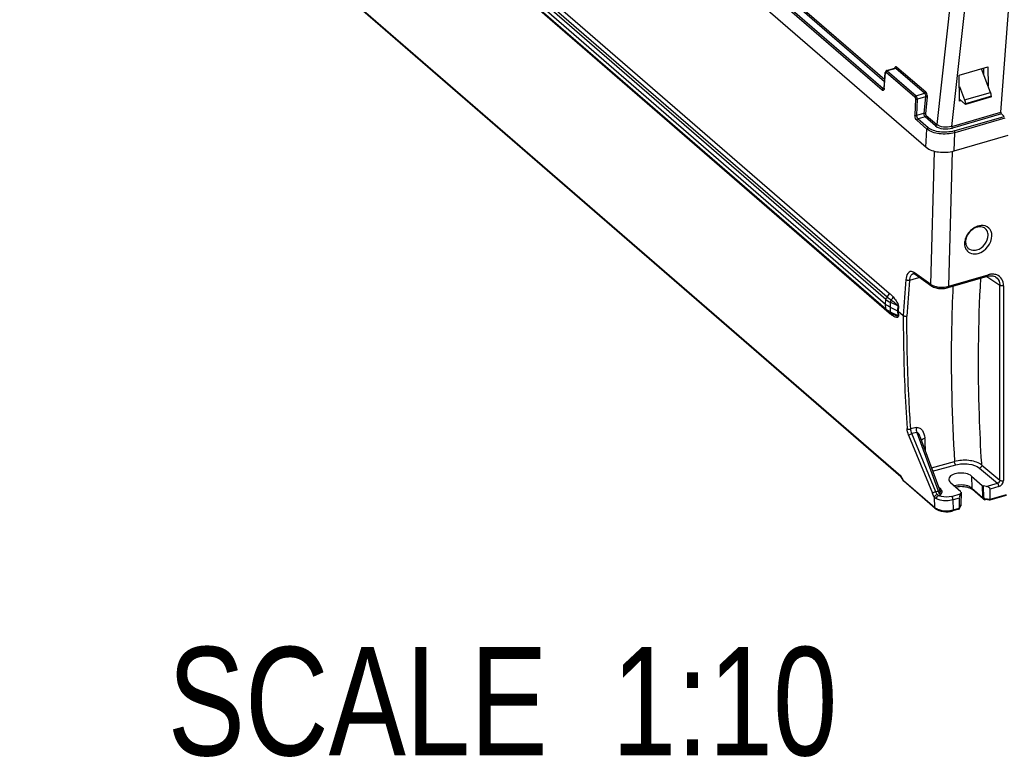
# Model space of a CAD drawing. Header units: inches. Extents: x 0 to 117, y 0 to 83.
# Tile 36 of 60: x 96.44 to 103.54, y 17.98 to 23.3. Entities that reach past the tile are written whole.
import ezdxf

# ---------------------------------------------------------------- set-up
doc = ezdxf.new("R2010")
doc.units = ezdxf.units.IN
doc.header["$LTSCALE"] = 6.431102
doc.header["$MEASUREMENT"] = 0
doc.layers.get('0').update_dxf_attribs({"linetype": 'CONTINUOUS'})
doc.styles.get("Standard").update_dxf_attribs({"font": 'txt', "width": 0.8})

msp = doc.modelspace()

# ---------------------------------------------------------------- linework, layer by layer
at = {"color": 7, "linetype": 'CONTINUOUS'}
for p, q in [((96.4395, 28.0461), (102.979, 22.3827)), ((102.6613, 22.7943), (96.7327, 27.9286)), ((96.7412, 27.9391), (102.6698, 22.8048)), ((102.6793, 22.855), (96.7918, 27.9537)), ((96.8003, 27.9636), (102.6805, 22.8712)), ((96.9313, 26.2974), (102.6981, 21.3033)), ((96.9467, 26.3247), (102.7134, 21.3305)), ((96.9201, 26.2445), (102.6869, 21.2503)), ((102.6878, 21.2851), (96.921, 26.2793)), ((96.9212, 26.2102), (102.688, 21.216)), ((102.6921, 21.2066), (96.9254, 26.2007)), ((102.7138, 21.1856), (96.947, 26.1798)), ((96.9366, 25.0879), (102.7964, 20.0132)), ((96.9408, 25.0799), (102.797, 20.0082)), ((103.3258, 24.9744), (103.0557, 22.5463)), ((103.1637, 22.533), (103.4328, 24.9525)), ((103.5179, 22.6352), (103.6347, 24.1955)), ((102.6938, 22.9348), (102.7546, 22.9523)), ((102.7606, 22.9506), (102.6993, 22.9329)), ((102.7588, 22.9519), (102.7606, 22.9506)), ((102.968, 22.7711), (102.7606, 22.9506)), ((102.7691, 22.9605), (102.9764, 22.781)), ((103.2187, 22.9026), (103.4249, 22.9621)), ((103.4443, 22.7773), (103.3791, 22.9489)), ((103.3962, 22.9037), (103.3958, 22.9537)), ((103.4249, 22.9621), (103.4263, 22.8247)), ((102.676, 22.8093), (102.6841, 22.921)), ((102.6773, 22.8066), (102.6854, 22.9183)), ((102.6865, 22.9241), (102.6872, 22.923)), ((102.8982, 22.7428), (102.6908, 22.9224)), ((102.6993, 22.9329), (102.9067, 22.7534)), ((103.2206, 22.7134), (103.2187, 22.9026)), ((102.6698, 22.8048), (102.6741, 22.8061)), ((102.6715, 22.8036), (102.6698, 22.8048)), ((103.2195, 22.8213), (103.2568, 22.7232)), ((102.6639, 22.7924), (102.6613, 22.7943)), ((102.9067, 22.7534), (102.968, 22.7711)), ((102.9747, 22.7452), (102.9161, 22.7283)), ((102.9747, 22.7452), (102.9628, 22.6271)), ((102.9762, 22.6246), (102.9881, 22.7426)), ((103.2568, 22.7232), (103.4443, 22.7773)), ((103.45, 22.7497), (103.2624, 22.6956)), ((103.4501, 22.7455), (103.2625, 22.6914)), ((103.4501, 22.7455), (103.45, 22.7497)), ((102.9026, 22.7302), (102.899, 22.6146)), ((102.9125, 22.6126), (102.9161, 22.7283)), ((103.2204, 22.7279), (103.2625, 22.6914)), ((103.233, 22.717), (103.2206, 22.7134)), ((103.2624, 22.6956), (103.2625, 22.6914)), ((102.9125, 22.6126), (102.9628, 22.6271)), ((102.9716, 22.6019), (102.921, 22.5873)), ((103.0472, 22.5364), (102.9716, 22.6019)), ((102.9801, 22.6118), (103.0557, 22.5463)), ((103.1637, 22.533), (103.5179, 22.6352)), ((103.5221, 22.6224), (103.1686, 22.5204)), ((103.1812, 22.4998), (103.543, 22.6042)), ((103.5472, 22.5914), (103.1861, 22.4871)), ((103.5221, 22.6224), (103.543, 22.6042)), ((102.9851, 22.5138), (102.9125, 22.5767)), ((102.921, 22.5873), (102.993, 22.5249)), ((102.9784, 22.3833), (102.9851, 22.5138)), ((103.1807, 22.3557), (103.1861, 22.4871)), ((103.1807, 22.3557), (103.5715, 22.4686)), ((103.0144, 21.3922), (103.0394, 22.3541)), ((103.1437, 21.3802), (103.1689, 22.3528)), ((102.8863, 21.4707), (102.8865, 21.4707)), ((103.0144, 21.3922), (102.8943, 21.4776)), ((102.898, 21.4673), (102.9, 21.466)), ((102.9, 21.466), (103.0201, 21.3806)), ((103.1437, 21.3802), (103.4275, 21.4621)), ((102.9084, 21.435), (102.86, 21.4217)), ((102.9338, 21.4419), (102.9084, 21.435)), ((103.1393, 21.3698), (103.4231, 21.4518)), ((103.4169, 21.4499), (103.5115, 21.3865)), ((103.4831, 21.4457), (103.4832, 21.4456)), ((103.5115, 19.9818), (103.5115, 21.3865)), ((103.5381, 21.3831), (103.5381, 19.9784)), ((103.0201, 21.3807), (103.0262, 21.3768)), ((103.0262, 21.3768), (103.0337, 21.3731)), ((102.6869, 21.2503), (102.6878, 21.2851)), ((102.688, 21.216), (102.6869, 21.2503)), ((102.7205, 21.264), (102.7196, 21.2292)), ((102.774, 21.2378), (102.7205, 21.264)), ((102.7196, 21.2292), (102.7731, 21.203)), ((102.7196, 21.2292), (102.7207, 21.1949)), ((102.7347, 21.1804), (102.7258, 21.1848)), ((102.774, 21.2378), (102.7731, 21.203)), ((102.7731, 21.203), (102.7742, 21.1687)), ((102.7789, 21.2346), (102.778, 21.1999)), ((102.778, 21.1999), (102.8144, 21.1683)), ((102.778, 21.1999), (102.7791, 21.1656)), ((102.9064, 20.3602), (102.8681, 20.3509)), ((102.9124, 20.3262), (102.8769, 20.3176)), ((103.0483, 19.8979), (102.8769, 20.3176)), ((102.9124, 20.3262), (103.067, 19.9033)), ((102.8529, 20.3061), (103.0243, 19.8864)), ((102.9393, 20.2849), (103.0748, 19.9144)), ((103.0176, 20.0708), (103.1842, 20.1159)), ((103.381, 20.0902), (103.3801, 20.1048)), ((103.0263, 20.0469), (103.1935, 20.0922)), ((103.3641, 20.0681), (103.4943, 19.96)), ((103.381, 20.0902), (103.5115, 19.9818)), ((102.8166, 19.9792), (102.7964, 20.0132)), ((102.8175, 19.9745), (102.7972, 20.0085)), ((102.7986, 20.0108), (102.7994, 20.012)), ((102.8166, 19.9792), (103.0413, 19.7847)), ((103.0444, 19.7776), (102.8187, 19.9731)), ((102.8188, 19.9769), (102.8197, 19.978)), ((103.1544, 19.9656), (103.2301, 19.8989)), ((103.3078, 20.0099), (103.3835, 19.9432)), ((103.3078, 20.0099), (103.3097, 19.9237)), ((103.0483, 19.8979), (103.067, 19.9033)), ((103.0851, 19.9155), (103.0687, 19.9309)), ((103.082, 19.915), (103.0851, 19.9155)), ((103.1913, 19.933), (103.1973, 19.9343)), ((103.2315, 19.8932), (103.2259, 19.8825)), ((103.232, 19.8951), (103.2306, 19.8058)), ((103.3097, 19.9237), (103.3871, 19.8567)), ((103.312, 19.9157), (103.3138, 19.9142)), ((103.3918, 19.8466), (103.3138, 19.9142)), ((103.3835, 19.9432), (103.3871, 19.8567)), ((103.4137, 19.9367), (103.3925, 19.9396)), ((103.396, 19.8536), (103.3925, 19.9396)), ((103.4137, 19.9367), (103.4943, 19.96)), ((103.504, 19.9345), (103.4403, 19.9161)), ((103.4403, 19.8435), (103.4403, 19.9161)), ((103.0413, 19.7847), (103.0389, 19.8596)), ((103.0683, 19.8714), (103.0831, 19.8757)), ((103.1637, 19.8645), (103.2259, 19.8825)), ((103.2187, 19.8521), (103.1734, 19.839)), ((103.1757, 19.7671), (103.1734, 19.839)), ((103.2187, 19.8521), (103.2187, 19.7795)), ((103.4019, 19.8415), (103.4046, 19.841)), ((103.4027, 19.8485), (103.4403, 19.8435)), ((103.4393, 19.8364), (103.4046, 19.841)), ((103.4393, 19.8364), (103.4394, 19.8364)), ((103.5568, 19.8703), (103.4395, 19.8364)), ((103.4403, 19.8435), (103.5601, 19.878)), ((103.213, 19.771), (103.1725, 19.7593)), ((103.1757, 19.7671), (103.2187, 19.7795)), ((103.2276, 19.7934), (103.2176, 19.7747)), ((103.2186, 19.7774), (103.2178, 19.7745)), ((103.2187, 19.7795), (103.2186, 19.7774)), ((103.2187, 19.7795), (103.2288, 19.7983)), ((103.2276, 19.7934), (103.2284, 19.7951))]:
    msp.add_line(p, q, dxfattribs=at)
for points in [[(102.676, 22.8093), (102.6759, 22.8085), (102.6756, 22.8061), (102.6751, 22.8042), (102.6749, 22.8035)], [(102.8863, 21.4707), (102.8871, 21.4708), (102.8882, 21.4709), (102.8896, 21.4708), (102.8913, 21.4705), (102.8932, 21.4698), (102.8955, 21.4687), (102.898, 21.4673)], [(103.4232, 21.4518), (103.4313, 21.4538), (103.4412, 21.4552)], [(103.4412, 21.4552), (103.4507, 21.4555), (103.4599, 21.4546)], [(103.4599, 21.4546), (103.4686, 21.4526), (103.4766, 21.4494), (103.4832, 21.4456)], [(103.0337, 21.3731), (103.0419, 21.3701), (103.0506, 21.3676)], [(103.0506, 21.3676), (103.06, 21.3656), (103.0698, 21.3642), (103.0799, 21.3634), (103.0903, 21.3631), (103.1008, 21.3634), (103.1112, 21.3643)], [(103.1112, 21.3643), (103.1215, 21.3658), (103.1314, 21.3678), (103.1393, 21.3698)], [(102.7207, 21.1949), (102.7748, 21.1684), (102.7754, 21.1681), (102.776, 21.1678), (102.7766, 21.1674), (102.7771, 21.1671), (102.7777, 21.1667), (102.7782, 21.1664), (102.7786, 21.166), (102.7791, 21.1656)], [(102.7731, 21.203), (102.7737, 21.2027), (102.7743, 21.2024), (102.7749, 21.202), (102.7755, 21.2017), (102.776, 21.2014), (102.7766, 21.201), (102.7771, 21.2006), (102.7776, 21.2002), (102.778, 21.1999)], [(102.774, 21.2378), (102.7746, 21.2375), (102.7752, 21.2372), (102.7758, 21.2368), (102.7764, 21.2365), (102.7769, 21.2361), (102.7775, 21.2358), (102.778, 21.2354), (102.7785, 21.235), (102.7789, 21.2346)], [(103.1973, 19.9343), (103.2082, 19.9358), (103.2193, 19.9368), (103.2307, 19.9371), (103.242, 19.9368), (103.2532, 19.9359), (103.264, 19.9343), (103.2742, 19.9322), (103.2838, 19.9295), (103.2925, 19.9264), (103.3001, 19.923), (103.3067, 19.9194), (103.312, 19.9157)], [(103.3918, 19.8466), (103.3932, 19.8455), (103.3958, 19.8439), (103.3987, 19.8425), (103.4019, 19.8415)], [(103.4027, 19.8485), (103.4016, 19.8487), (103.4006, 19.849), (103.3996, 19.8494), (103.3986, 19.8499), (103.3978, 19.8505), (103.3971, 19.8512), (103.3966, 19.8519), (103.3962, 19.8527), (103.396, 19.8536)], [(103.2284, 19.7951), (103.2291, 19.7969), (103.2297, 19.7987), (103.2302, 19.8005), (103.2306, 19.8024), (103.2309, 19.8044), (103.2311, 19.8062), (103.2311, 19.8076)]]:
    msp.add_lwpolyline(points, dxfattribs=at)
for centre, radius, start, end in [((103.3604, 22.7454), 0.0897, 16.66332, 20.80194), ((103.3698, 21.7211), 0.0878, 100.40961, 106.13201), ((103.3594, 21.6868), 0.103, 173.96797, 179.94166), ((103.3184, 21.6927), 0.0531, 222.61236, 228.23089), ((103.4582, 21.3671), 0.0996, 87.88349, 94.23429), ((113.2271, 20.529), 10.4323, 175.05884, 176.48625), ((113.228, 20.5251), 10.4067, 175.05738, 176.48217), ((103.1019, 21.5259), 0.1515, 283.4454, 285.99325), ((102.7646, 21.3044), 0.117, 229.10998, 231.06042), ((102.7698, 21.3109), 0.1253, 231.05972, 232.92018), ((102.7766, 21.3042), 0.1291, 229.14291, 232.88882), ((102.8025, 21.3624), 0.1864, 241.13063, 243.9872), ((102.6925, 21.1852), 0.0213, 9.44292, 18.10812), ((102.6905, 21.1849), 0.0234, 1.77687, 9.46486), ((102.9008, 21.401), 0.2852, 229.03101, 229.89145), ((102.8106, 21.3579), 0.1928, 242.51869, 243.91702), ((102.9148, 21.5455), 0.407, 243.89108, 244.8096), ((102.7153, 21.1621), 0.0261, 7.17833, 19.74431), ((102.8656, 21.4406), 0.2912, 244.77677, 246.64635), ((102.6963, 20.2636), 0.2736, 3.85253, 5.00704), ((116.8522, 20.8394), 13.8941, 182.29924, 182.66944), ((103.0476, 19.9021), 0.0296, 5.29419, 9.81416), ((102.859, 19.8666), 0.2214, 8.91077, 9.94292), ((103.4013, 19.8572), 0.0143, 182.48887, 206.91805), ((103.4008, 19.8569), 0.0137, 206.90177, 228.75244), ((103.1338, 19.9107), 0.1496, 284.34407, 286.29434)]:
    msp.add_arc(centre, radius, start, end, dxfattribs=at)
for centre, major_axis, ratio, start_param, end_param in [((103.5228, 22.6311), (-0.00193, 0.00968), 0.47412, 1.040421, 2.593764), ((103.2173, 19.8952), (0.0148, -0.0001), 0.506995, -0.259554, -0.002742), ((103.3963, 19.9469), (0.0148, -0.0001), 0.506191, -2.615326, -1.829357), ((103.4134, 19.9197), (0.0266, -0.0059), 0.615841, 0.134535, 1.696604), ((103.2259, 19.8655), (0.0048, 0.0217), 0.249311, 0.731264, 2.014591)]:
    msp.add_ellipse(centre, major_axis=major_axis, ratio=ratio, start_param=start_param, end_param=end_param, dxfattribs=at)
for points, knots in [([(102.7691, 22.9605), (102.7664, 22.9628), (102.7562, 22.9651), (102.7529, 22.9554), (102.7518, 22.9511)], [0, 0, 0, 0, 0.439639, 1, 1, 1, 1]), ([(102.7546, 22.9523), (102.7553, 22.9525), (102.7568, 22.9527), (102.7582, 22.9522), (102.7588, 22.9519)], [0, 0, 0, 0, 0.485298, 1, 1, 1, 1]), ([(102.6854, 22.9183), (102.685, 22.9187), (102.6843, 22.9195), (102.6838, 22.9205), (102.6838, 22.921)], [0, 0, 0, 0, 0.51758, 1, 1, 1, 1]), ([(102.6854, 22.9183), (102.6855, 22.9199), (102.6863, 22.9232), (102.6899, 22.9232), (102.6908, 22.9224)], [0, 0, 0, 0, 0.577124, 1, 1, 1, 1]), ([(102.6993, 22.9329), (102.6985, 22.9337), (102.6968, 22.9348), (102.6946, 22.935), (102.6938, 22.9348)], [0, 0, 0, 0, 0.555269, 1, 1, 1, 1]), ([(102.6773, 22.8066), (102.677, 22.802), (102.6763, 22.7928), (102.6666, 22.791), (102.6639, 22.7924)], [0, 0, 0, 0, 0.601861, 1, 1, 1, 1]), ([(102.6755, 22.8031), (102.6748, 22.8029), (102.6734, 22.8028), (102.6721, 22.8033), (102.6715, 22.8036)], [0, 0, 0, 0, 0.474699, 1, 1, 1, 1]), ([(102.6759, 22.8093), (102.6762, 22.809), (102.6771, 22.8085), (102.678, 22.8082), (102.6785, 22.8081)], [0, 0, 0, 0, 0.389953, 1, 1, 1, 1]), ([(102.9161, 22.7283), (102.9161, 22.7354), (102.9136, 22.7448), (102.9081, 22.7521), (102.9067, 22.7534)], [0, 0, 0, 0, 0.7885, 1, 1, 1, 1]), ([(102.9881, 22.7426), (102.9891, 22.7533), (102.9867, 22.7678), (102.9786, 22.7791), (102.9764, 22.781)], [0, 0, 0, 0, 0.789505, 1, 1, 1, 1]), ([(103.45, 22.7497), (103.4499, 22.7512), (103.4498, 22.7542), (103.4494, 22.7572), (103.4492, 22.7587)], [0, 0, 0, 0, 0.488588, 1, 1, 1, 1]), ([(102.9125, 22.5767), (102.9103, 22.5786), (102.9021, 22.5897), (102.8987, 22.6038), (102.899, 22.6146)], [0, 0, 0, 0, 0.211205, 1, 1, 1, 1]), ([(102.9628, 22.6271), (102.9625, 22.62), (102.9647, 22.6105), (102.9702, 22.6031), (102.9716, 22.6019)], [0, 0, 0, 0, 0.788986, 1, 1, 1, 1]), ([(103.1812, 22.4998), (103.1476, 22.4903), (103.082, 22.4865), (103.0158, 22.5056), (102.993, 22.5249)], [0, 0, 0, 0, 0.538883, 1, 1, 1, 1]), ([(103.0472, 22.5364), (103.0618, 22.5237), (103.1047, 22.5119), (103.147, 22.5141), (103.1686, 22.5204)], [0, 0, 0, 0, 0.461316, 1, 1, 1, 1]), ([(103.1637, 22.533), (103.1445, 22.5272), (103.107, 22.5246), (103.0686, 22.535), (103.0557, 22.5463)], [0, 0, 0, 0, 0.538639, 1, 1, 1, 1]), ([(103.1861, 22.4871), (103.1502, 22.4768), (103.0798, 22.4735), (103.0087, 22.4935), (102.9845, 22.5144)], [0, 0, 0, 0, 0.538907, 1, 1, 1, 1]), ([(102.979, 22.3827), (103.0032, 22.3617), (103.0744, 22.3418), (103.1448, 22.3454), (103.1807, 22.3557)], [0, 0, 0, 0, 0.461097, 1, 1, 1, 1]), ([(103.4538, 21.7439), (103.4538, 21.7639), (103.4396, 21.8072), (103.3954, 21.8194), (103.3758, 21.8179)], [0, 0, 0, 0, 0.5038, 1, 1, 1, 1]), ([(103.427, 21.7474), (103.427, 21.7522), (103.4256, 21.77), (103.4164, 21.7873), (103.4064, 21.7957)], [0, 0, 0, 0, 0.269611, 1, 1, 1, 1]), ([(103.2697, 21.6413), (103.2781, 21.6292), (103.3062, 21.6098), (103.3393, 21.6122), (103.3551, 21.6167)], [0, 0, 0, 0, 0.473114, 1, 1, 1, 1]), ([(103.283, 21.6531), (103.2947, 21.6427), (103.3185, 21.6364), (103.3396, 21.6406), (103.3454, 21.6422)], [0, 0, 0, 0, 0.724249, 1, 1, 1, 1]), ([(102.8726, 21.4861), (102.8626, 21.4866), (102.838, 21.469), (102.8349, 21.4427), (102.8336, 21.4275)], [0, 0, 0, 0, 0.397587, 1, 1, 1, 1]), ([(102.86, 21.4217), (102.8605, 21.4279), (102.8631, 21.4461), (102.874, 21.4672), (102.8863, 21.4707)], [0, 0, 0, 0, 0.326871, 1, 1, 1, 1]), ([(102.8943, 21.4776), (102.8931, 21.4784), (102.8906, 21.4801), (102.888, 21.4815), (102.8867, 21.4821)], [0, 0, 0, 0, 0.512882, 1, 1, 1, 1]), ([(103.5381, 21.3831), (103.5381, 21.3999), (103.5306, 21.4335), (103.5034, 21.4557), (103.4888, 21.4613)], [0, 0, 0, 0, 0.518488, 1, 1, 1, 1]), ([(103.3801, 20.1048), (103.373, 20.2197), (103.3518, 20.6637), (103.3551, 21.1091), (103.3743, 21.4379)], [0, 0, 0, 0, 0.258921, 1, 1, 1, 1]), ([(103.4832, 21.4456), (103.4967, 21.4365), (103.5098, 21.4148), (103.5116, 21.3925), (103.5115, 21.3865)], [0, 0, 0, 0, 0.728527, 1, 1, 1, 1]), ([(103.1437, 21.3802), (103.1437, 21.3788), (103.1435, 21.3751), (103.1417, 21.3705), (103.1393, 21.3698)], [0, 0, 0, 0, 0.360157, 1, 1, 1, 1]), ([(103.1732, 21.3797), (103.1682, 21.278), (103.1541, 20.8568), (103.1646, 20.4349), (103.1842, 20.1159)], [0, 0, 0, 0, 0.24159, 1, 1, 1, 1]), ([(102.7267, 21.2809), (102.735, 21.275), (102.7477, 21.2657), (102.7632, 21.2517), (102.773, 21.2437), (102.774, 21.2378)], [0, 0, 0, 0, 0.475292, 0.721825, 1, 1, 1, 1]), ([(102.7408, 21.3031), (102.7486, 21.2937), (102.7638, 21.2731), (102.7792, 21.2488), (102.7789, 21.2346)], [0, 0, 0, 0, 0.462943, 1, 1, 1, 1]), ([(102.6918, 21.2061), (102.6907, 21.2068), (102.6885, 21.2098), (102.69, 21.2132), (102.6909, 21.2148)], [0, 0, 0, 0, 0.420522, 1, 1, 1, 1]), ([(102.7502, 21.1732), (102.7543, 21.1715), (102.7606, 21.169), (102.7725, 21.1653), (102.7742, 21.1687)], [0, 0, 0, 0, 0.541573, 1, 1, 1, 1]), ([(102.7791, 21.1656), (102.7787, 21.1617), (102.7746, 21.153), (102.7577, 21.1571), (102.7481, 21.1615), (102.7412, 21.1654)], [0, 0, 0, 0, 0.257476, 0.479389, 1, 1, 1, 1]), ([(102.8144, 21.1683), (102.8143, 21.1019), (102.8164, 20.83), (102.8281, 20.5581), (102.8417, 20.353)], [0, 0, 0, 0, 0.244091, 1, 1, 1, 1]), ([(102.8681, 20.3509), (102.8635, 20.4201), (102.8477, 20.6907), (102.8406, 20.9619), (102.8409, 21.1637)], [0, 0, 0, 0, 0.255802, 1, 1, 1, 1]), ([(102.8529, 20.3061), (102.8542, 20.3072), (102.8618, 20.312), (102.8701, 20.3154), (102.8769, 20.3176)], [0, 0, 0, 0, 0.189084, 1, 1, 1, 1]), ([(102.9064, 20.3602), (102.9151, 20.3626), (102.9345, 20.3598), (102.9607, 20.3334), (102.9673, 20.3057), (102.9689, 20.2875)], [0, 0, 0, 0, 0.2512, 0.490924, 1, 1, 1, 1]), ([(102.9124, 20.3262), (102.9204, 20.3277), (102.9303, 20.3057), (102.9364, 20.293), (102.9393, 20.2849)], [0, 0, 0, 0, 0.486028, 1, 1, 1, 1]), ([(102.9693, 20.282), (102.9631, 20.2803), (102.9553, 20.2774), (102.949, 20.2722), (102.9478, 20.271)], [0, 0, 0, 0, 0.792327, 1, 1, 1, 1]), ([(103.3736, 20.0956), (103.3483, 20.1124), (103.2828, 20.1288), (103.2173, 20.1248), (103.1842, 20.1159)], [0, 0, 0, 0, 0.469837, 1, 1, 1, 1]), ([(103.3078, 20.0099), (103.2962, 20.0201), (103.2613, 20.0322), (103.2058, 20.0357), (103.1435, 20.0151), (103.1425, 19.9889)], [0, 0, 0, 0, 0.256078, 0.566624, 1, 1, 1, 1]), ([(103.1935, 20.0922), (103.2239, 20.1004), (103.2836, 20.1029), (103.3432, 20.0854), (103.3641, 20.0681)], [0, 0, 0, 0, 0.537452, 1, 1, 1, 1]), ([(103.3723, 20.0728), (103.3711, 20.0717), (103.3685, 20.0698), (103.3656, 20.0685), (103.3641, 20.0681)], [0, 0, 0, 0, 0.501338, 1, 1, 1, 1]), ([(103.381, 20.0902), (103.3798, 20.0911), (103.3774, 20.093), (103.3749, 20.0947), (103.3736, 20.0956)], [0, 0, 0, 0, 0.491768, 1, 1, 1, 1]), ([(102.7975, 20.0085), (102.7976, 20.0089), (102.7979, 20.0097), (102.7983, 20.0104), (102.7986, 20.0108)], [0, 0, 0, 0, 0.439764, 1, 1, 1, 1]), ([(102.818, 19.9726), (102.8178, 19.9729), (102.8176, 19.9735), (102.8176, 19.9742), (102.8177, 19.9746)], [0, 0, 0, 0, 0.459079, 1, 1, 1, 1]), ([(102.8177, 19.9746), (102.8178, 19.9749), (102.8181, 19.9758), (102.8185, 19.9765), (102.8188, 19.9769)], [0, 0, 0, 0, 0.439816, 1, 1, 1, 1]), ([(103.0243, 19.8864), (103.0256, 19.8873), (103.0328, 19.8925), (103.0414, 19.8957), (103.0483, 19.8979)], [0, 0, 0, 0, 0.177351, 1, 1, 1, 1]), ([(103.067, 19.9033), (103.069, 19.9038), (103.0702, 19.9047), (103.0754, 19.9048), (103.075, 19.9041)], [0, 0, 0, 0, 0.730788, 1, 1, 1, 1]), ([(103.0831, 19.8757), (103.0815, 19.8772), (103.0745, 19.8854), (103.0699, 19.8953), (103.067, 19.9033)], [0, 0, 0, 0, 0.209501, 1, 1, 1, 1]), ([(103.074, 19.9165), (103.0751, 19.9159), (103.0778, 19.915), (103.0806, 19.9149), (103.082, 19.915)], [0, 0, 0, 0, 0.482975, 1, 1, 1, 1]), ([(103.0748, 19.9143), (103.0752, 19.9131), (103.076, 19.9107), (103.0766, 19.9083), (103.0768, 19.9071)], [0, 0, 0, 0, 0.504909, 1, 1, 1, 1]), ([(103.0777, 19.9008), (103.0788, 19.8941), (103.0802, 19.8856), (103.0825, 19.8774), (103.0831, 19.8757)], [0, 0, 0, 0, 0.790214, 1, 1, 1, 1]), ([(103.3039, 19.9281), (103.2964, 19.9331), (103.2583, 19.9492), (103.2141, 19.949), (103.1836, 19.9398)], [0, 0, 0, 0, 0.220215, 1, 1, 1, 1]), ([(103.3097, 19.9237), (103.3088, 19.9245), (103.3069, 19.926), (103.3049, 19.9274), (103.3039, 19.9281)], [0, 0, 0, 0, 0.488685, 1, 1, 1, 1]), ([(103.1734, 19.839), (103.1437, 19.8303), (103.1008, 19.8296), (103.0625, 19.8427), (103.0542, 19.847)], [0, 0, 0, 0, 0.770238, 1, 1, 1, 1]), ([(103.1637, 19.8645), (103.1398, 19.8576), (103.1055, 19.8573), (103.0749, 19.868), (103.0683, 19.8714)], [0, 0, 0, 0, 0.76994, 1, 1, 1, 1]), ([(103.3871, 19.8567), (103.3882, 19.8558), (103.3911, 19.8544), (103.3943, 19.8537), (103.396, 19.8536)], [0, 0, 0, 0, 0.450542, 1, 1, 1, 1]), ([(103.4027, 19.8485), (103.4027, 19.8468), (103.4031, 19.8445), (103.403, 19.8409), (103.4039, 19.8405)], [0, 0, 0, 0, 0.631256, 1, 1, 1, 1]), ([(103.4039, 19.8405), (103.404, 19.8404), (103.4044, 19.8406), (103.4045, 19.8408), (103.4046, 19.841)], [0, 0, 0, 0, 0.352949, 1, 1, 1, 1]), ([(103.4394, 19.8357), (103.4398, 19.8354), (103.4406, 19.8398), (103.44, 19.8409), (103.4399, 19.843)], [0, 0, 0, 0, 0.175834, 1, 1, 1, 1]), ([(103.0438, 19.7771), (103.0433, 19.7777), (103.0429, 19.7801), (103.044, 19.782), (103.0447, 19.7831)], [0, 0, 0, 0, 0.385451, 1, 1, 1, 1]), ([(103.1757, 19.7671), (103.1757, 19.7651), (103.1762, 19.7625), (103.1734, 19.7584), (103.1725, 19.759)], [0, 0, 0, 0, 0.65573, 1, 1, 1, 1]), ([(103.2147, 19.7708), (103.2145, 19.7707), (103.2139, 19.7706), (103.2134, 19.7707), (103.2131, 19.7707)], [0, 0, 0, 0, 0.483814, 1, 1, 1, 1]), ([(103.2178, 19.7745), (103.2175, 19.7737), (103.2168, 19.7722), (103.2155, 19.771), (103.2147, 19.7708)], [0, 0, 0, 0, 0.542827, 1, 1, 1, 1]), ([(103.2288, 19.7983), (103.2288, 19.7974), (103.2286, 19.7956), (103.2279, 19.794), (103.2275, 19.7932)], [0, 0, 0, 0, 0.51713, 1, 1, 1, 1]), ([(103.2306, 19.8058), (103.2306, 19.8044), (103.2301, 19.8019), (103.2294, 19.7994), (103.2288, 19.7983)], [0, 0, 0, 0, 0.527423, 1, 1, 1, 1]), ([(103.2306, 19.8058), (103.2308, 19.8061), (103.231, 19.8067), (103.2311, 19.8073), (103.2311, 19.8076)], [0, 0, 0, 0, 0.519559, 1, 1, 1, 1])]:
    msp.add_open_spline(points, degree=3, knots=knots, dxfattribs=at)
for points in [[(102.7691, 22.9605), (102.7685, 22.9562), (102.7648, 22.9518), (102.7606, 22.9506)], [(102.6938, 22.9348), (102.6896, 22.9337), (102.6845, 22.928), (102.6865, 22.9241)], [(102.6908, 22.9224), (102.691, 22.9269), (102.695, 22.9317), (102.6993, 22.9329)], [(102.6613, 22.7943), (102.6615, 22.7988), (102.6654, 22.8036), (102.6698, 22.8048)], [(102.8982, 22.7428), (102.8984, 22.7473), (102.9023, 22.7521), (102.9067, 22.7534)], [(102.8982, 22.7428), (102.9015, 22.7399), (102.9028, 22.7347), (102.9026, 22.7302)], [(102.968, 22.7711), (102.9721, 22.7723), (102.9759, 22.7766), (102.9764, 22.781)], [(102.968, 22.7711), (102.9747, 22.7652), (102.9761, 22.754), (102.9747, 22.7452)], [(102.9881, 22.7426), (102.9854, 22.7448), (102.9803, 22.7468), (102.9778, 22.7444)], [(103.4492, 22.7587), (103.4486, 22.7629), (103.4476, 22.7671), (103.4464, 22.7712)], [(102.9026, 22.7302), (102.9054, 22.728), (102.9107, 22.7263), (102.9131, 22.7289)], [(103.2568, 22.7232), (103.2602, 22.7144), (103.2623, 22.705), (103.2624, 22.6956)], [(102.899, 22.6146), (102.9017, 22.6124), (102.907, 22.6107), (102.9093, 22.6132)], [(102.921, 22.5873), (102.9143, 22.5931), (102.912, 22.6037), (102.9125, 22.6126)], [(102.9628, 22.6271), (102.9662, 22.6277), (102.9741, 22.6283), (102.973, 22.625)], [(102.9801, 22.6118), (102.9795, 22.6075), (102.9758, 22.6031), (102.9716, 22.6019)], [(102.9801, 22.6118), (102.9767, 22.6147), (102.9757, 22.6201), (102.9762, 22.6246)], [(102.921, 22.5873), (102.9167, 22.586), (102.9127, 22.5812), (102.9125, 22.5767)], [(102.9845, 22.5144), (102.9847, 22.5189), (102.9886, 22.5237), (102.993, 22.5249)], [(103.0472, 22.5364), (103.0514, 22.5376), (103.0552, 22.5419), (103.0557, 22.5463)], [(103.1637, 22.533), (103.1637, 22.5296), (103.1645, 22.522), (103.1676, 22.5235)], [(103.1812, 22.4998), (103.1838, 22.4975), (103.1868, 22.4929), (103.1848, 22.49)], [(103.3551, 21.8141), (103.348, 21.8121), (103.341, 21.8093), (103.3344, 21.8059)], [(103.3934, 21.8038), (103.3813, 21.8091), (103.3669, 21.8099), (103.3539, 21.8075)], [(103.3758, 21.8179), (103.3688, 21.8174), (103.3619, 21.8161), (103.3551, 21.8141)], [(103.3149, 21.794), (103.293, 21.7779), (103.2749, 21.7549), (103.265, 21.7296)], [(103.3201, 21.7942), (103.2934, 21.7779), (103.2716, 21.7485), (103.2655, 21.7178)], [(103.3344, 21.8059), (103.3276, 21.8025), (103.321, 21.7985), (103.3149, 21.794)], [(103.3454, 21.8055), (103.3365, 21.803), (103.328, 21.7991), (103.3201, 21.7942)], [(103.3454, 21.6422), (103.388, 21.6545), (103.427, 21.703), (103.427, 21.7474)], [(103.3551, 21.6167), (103.4067, 21.6316), (103.4538, 21.6903), (103.4538, 21.7439)], [(103.4064, 21.7957), (103.4025, 21.799), (103.3981, 21.8017), (103.3934, 21.8038)], [(103.2564, 21.6869), (103.2564, 21.6802), (103.2571, 21.6734), (103.2586, 21.6668)], [(103.265, 21.7296), (103.2609, 21.7194), (103.2581, 21.7086), (103.257, 21.6976)], [(103.2655, 21.7178), (103.2643, 21.712), (103.2637, 21.7061), (103.2637, 21.7003)], [(103.2637, 21.7003), (103.2637, 21.6922), (103.265, 21.6839), (103.2677, 21.6762)], [(103.2677, 21.6762), (103.2702, 21.6691), (103.2742, 21.6623), (103.2793, 21.6568)], [(103.2586, 21.6668), (103.2607, 21.6578), (103.2644, 21.6489), (103.2697, 21.6413)], [(102.8867, 21.4821), (102.8824, 21.4843), (102.8775, 21.4858), (102.8726, 21.4861)], [(102.8943, 21.4776), (102.8944, 21.4733), (102.8965, 21.4685), (102.9, 21.466)], [(103.4231, 21.4519), (103.4267, 21.4529), (103.4275, 21.4584), (103.4275, 21.4621)], [(103.4508, 21.4664), (103.4429, 21.4658), (103.4351, 21.4643), (103.4275, 21.4621)], [(103.4888, 21.4613), (103.4802, 21.4645), (103.471, 21.4662), (103.4618, 21.4666)], [(102.86, 21.4217), (102.8512, 21.4196), (102.8398, 21.421), (102.8336, 21.4275)], [(103.0144, 21.3922), (103.0203, 21.3879), (103.0271, 21.3847), (103.034, 21.3821)], [(103.02, 21.3807), (103.0165, 21.3832), (103.0145, 21.3879), (103.0144, 21.3922)], [(103.5381, 21.3831), (103.5295, 21.3806), (103.5184, 21.3808), (103.5115, 21.3865)], [(102.6981, 21.3033), (102.7065, 21.3094), (102.7132, 21.3201), (102.7134, 21.3305)], [(102.7134, 21.3305), (102.7232, 21.3221), (102.7325, 21.3129), (102.7408, 21.3031)], [(103.034, 21.3821), (103.0418, 21.3793), (103.0499, 21.3773), (103.0581, 21.3759)], [(103.0581, 21.3759), (103.0734, 21.3733), (103.0891, 21.3727), (103.1046, 21.3737)], [(103.1046, 21.3737), (103.1155, 21.3744), (103.1265, 21.3759), (103.1371, 21.3785)], [(102.7196, 21.2292), (102.708, 21.2349), (102.6967, 21.2418), (102.6869, 21.2503)], [(102.6878, 21.2851), (102.688, 21.2909), (102.6915, 21.2993), (102.6972, 21.2996)], [(102.6878, 21.2851), (102.6976, 21.2766), (102.7089, 21.2697), (102.7205, 21.264)], [(102.6981, 21.3033), (102.7072, 21.2953), (102.7169, 21.2881), (102.7267, 21.2809)], [(102.7267, 21.2809), (102.7237, 21.2769), (102.7193, 21.2705), (102.7224, 21.2665)], [(102.7267, 21.2809), (102.7336, 21.2864), (102.7396, 21.2944), (102.7408, 21.3031)], [(102.7125, 21.1992), (102.7062, 21.2027), (102.7, 21.2066), (102.6943, 21.2109)], [(102.6987, 21.2012), (102.7059, 21.1958), (102.7136, 21.1911), (102.7216, 21.1869)], [(102.7412, 21.1654), (102.7326, 21.1703), (102.7247, 21.1764), (102.7171, 21.1828)], [(102.7207, 21.1949), (102.7208, 21.1916), (102.7229, 21.1854), (102.726, 21.1866)], [(102.7316, 21.182), (102.7354, 21.1794), (102.7383, 21.1753), (102.7398, 21.1709)], [(102.8409, 21.1637), (102.8322, 21.1613), (102.8208, 21.1621), (102.8144, 21.1683)], [(102.8529, 20.3061), (102.8468, 20.321), (102.8427, 20.337), (102.8417, 20.353)], [(102.8417, 20.353), (102.8487, 20.3477), (102.8596, 20.3483), (102.8681, 20.3509)], [(102.8769, 20.3176), (102.8723, 20.3281), (102.8691, 20.3395), (102.8681, 20.3509)], [(102.9064, 20.3602), (102.9065, 20.3487), (102.9087, 20.3371), (102.9124, 20.3262)], [(103.1935, 20.0922), (103.1873, 20.098), (103.1847, 20.1074), (103.1842, 20.1159)], [(103.381, 20.0902), (103.3809, 20.0837), (103.3772, 20.077), (103.3723, 20.0728)], [(103.1425, 19.9889), (103.1422, 19.9802), (103.1479, 19.9713), (103.1544, 19.9656)], [(103.5115, 19.9818), (103.5115, 19.9725), (103.5032, 19.9624), (103.4943, 19.96)], [(103.504, 19.9345), (103.5218, 19.9396), (103.5381, 19.9599), (103.5381, 19.9784)], [(103.5115, 19.9818), (103.5184, 19.9761), (103.5295, 19.9759), (103.5381, 19.9784)], [(103.0588, 19.8788), (103.0547, 19.8845), (103.0509, 19.8907), (103.0495, 19.8976)], [(103.094, 19.8953), (103.0887, 19.8956), (103.0799, 19.8989), (103.0806, 19.9042)], [(103.0831, 19.8757), (103.0878, 19.8815), (103.0923, 19.888), (103.094, 19.8953)], [(103.094, 19.8953), (103.0955, 19.9025), (103.0905, 19.9105), (103.0851, 19.9155)], [(103.3097, 19.9237), (103.3098, 19.9203), (103.3113, 19.9167), (103.3139, 19.9143)], [(103.504, 19.9345), (103.504, 19.9436), (103.5011, 19.9539), (103.4943, 19.96)], [(103.0389, 19.8596), (103.0329, 19.8679), (103.0282, 19.877), (103.0243, 19.8864)], [(103.0389, 19.8596), (103.0405, 19.8687), (103.05, 19.8762), (103.0588, 19.8788)], [(103.0542, 19.847), (103.0485, 19.8499), (103.0421, 19.8543), (103.0405, 19.8605)], [(103.0542, 19.847), (103.054, 19.8563), (103.0599, 19.8672), (103.0683, 19.8714)], [(103.0683, 19.8714), (103.0646, 19.8729), (103.0612, 19.8756), (103.0588, 19.8788)], [(103.1734, 19.839), (103.1734, 19.8481), (103.1705, 19.8585), (103.1637, 19.8645)], [(103.0413, 19.7847), (103.0449, 19.7815), (103.049, 19.7788), (103.0533, 19.7764)], [(103.0444, 19.7776), (103.0468, 19.7755), (103.0494, 19.7736), (103.0521, 19.7719)], [(103.0521, 19.7719), (103.0578, 19.7681), (103.0641, 19.7651), (103.0705, 19.7626)], [(103.0533, 19.7764), (103.0608, 19.7722), (103.0689, 19.7691), (103.0772, 19.7668)], [(103.0705, 19.7626), (103.0919, 19.7545), (103.1157, 19.752), (103.1385, 19.7535)], [(103.0772, 19.7668), (103.0964, 19.7613), (103.1168, 19.7595), (103.1367, 19.7606)], [(103.1367, 19.7606), (103.1482, 19.7612), (103.1597, 19.7629), (103.1708, 19.7657)], [(103.1385, 19.7535), (103.15, 19.7543), (103.1614, 19.7561), (103.1724, 19.7593)]]:
    msp.add_open_spline(points, degree=3, dxfattribs=at)

# ---------------------------------------------------------------- texts
at = {"color": 7, "linetype": 'CONTINUOUS', "insert": (102.3392, 18.7778), "char_height": 0.78125, "width": 6.875, "attachment_point": 3, "line_spacing_factor": 0.9}
msp.add_mtext('SCALE  1:10', dxfattribs=at)

doc.saveas('drawing.dxf')
